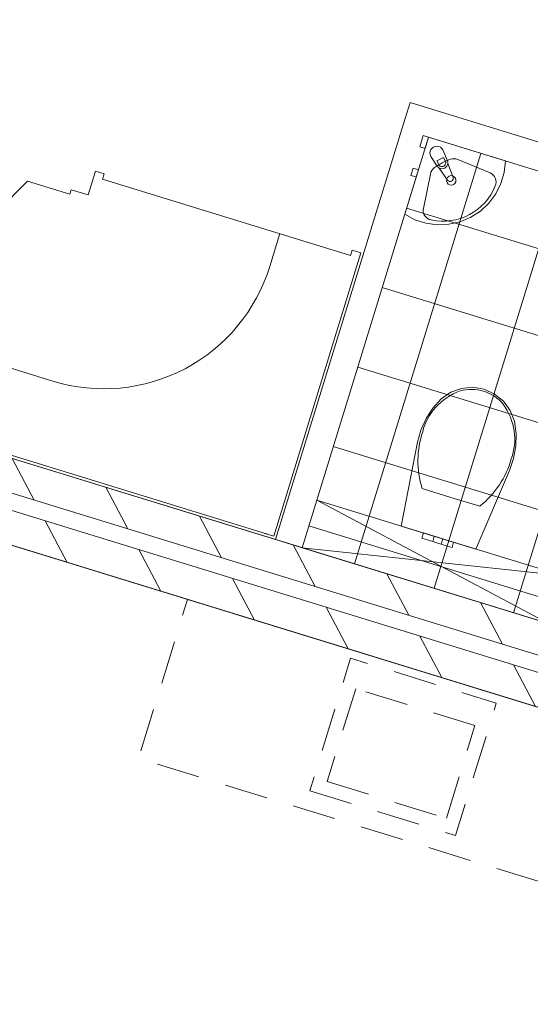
# Model space of a CAD drawing. Header units: metres. Extents: x 136314.7 to 136393.7, y 453293.7 to 453383.2.
# Tile 83 of 95: x 136361 to 136362.9, y 453350.9 to 453354.5. Entities that reach past the tile are written whole.
import ezdxf

# ---------------------------------------------------------------- set-up
doc = ezdxf.new("R2010")
doc.units = ezdxf.units.M
doc.linetypes.add('B0701', pattern=[234.1199934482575, 155.9999942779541, -78.11999917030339])
for name, color, linetype in [('kavelgrens', 211, 'Continuous'), ('SIT_Situatie plgr_3_New_22 C Binnenwanden', 7, 'Continuous'), ('SIT_Situatie plgr_3_New_22 C Binnenwanden Doorsnede-arcering', 7, 'Continuous'), ('SIT_Situatie plgr_3_New_22 NC Binnenwanden', 7, 'Continuous'), ('SIT_Situatie plgr_3_New_23 Vloeren', 7, 'Continuous'), ('SIT_Situatie plgr_3_New_24 Trappen', 7, 'Continuous'), ('SIT_Situatie plgr_3_New_43 Vloerafwerking', 7, 'Continuous'), ('SIT_Situatie plgr_3_New_43 Vloerafwerking Afdek-arcering', 7, 'Continuous'), ('SIT_Situatie plgr_3_New_73 Keuken', 7, 'Continuous'), ('SIT_Situatie plgr_3_New_74 Sanitair', 7, 'Continuous')]:
    doc.layers.add(name, color=color, linetype=linetype)
pattern_1 = [(117.8902296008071, (5844.947476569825, -12011.19237923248), (220.9613528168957, 116.9447756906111), [])]

# ---------------------------------------------------------------- blocks, each defined once
blk = doc.blocks.new('Woonblock 2 Jutfasehof')
at = {"layer": 'SIT_Situatie plgr_3_New_22 C Binnenwanden Doorsnede-arcering', "linetype": 'Continuous', "lineweight": 0}
h = blk.add_hatch(dxfattribs=at)
h.set_pattern_fill('130_KALKZANDSTEEN_0003', color=252, style=0, pattern_type=2)
h.set_pattern_definition(pattern_1)
h.paths.add_polyline_path([(5902.814321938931, 22132.90303166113), (-1991.621697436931, 24563.02235712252), (-2026.926094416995, 24448.33321398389), (5867.509924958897, 22018.2138885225)])
h = blk.add_hatch(dxfattribs=at)
h.set_pattern_fill('130_KALKZANDSTEEN_0003', color=252, style=0, pattern_type=2)
h.set_pattern_definition(pattern_1)
h.paths.add_polyline_path([(5849.85772646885, 21960.86931695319), (-2044.578292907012, 24390.98864241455), (-2079.882689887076, 24276.29949927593), (5814.553329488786, 21846.18017381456)])
at = {"layer": 'SIT_Situatie plgr_3_New_43 Vloerafwerking Afdek-arcering', "linetype": 'Continuous', "lineweight": 0}
h = blk.add_hatch(dxfattribs=at)
h.set_pattern_fill('950_RASTER_300_0003', color=252, style=0, pattern_type=2)
h.set_pattern_definition([(162.8902295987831, (3980.051495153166, 23687.38304470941), (88.26099246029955, 286.7228578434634), []), (252.8902295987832, (3980.051495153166, 23687.38304470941), (-286.7228578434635, 88.26099246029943), [])])
h.paths.add_polyline_path([(4153.804881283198, 22671.29507573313), (4609.820008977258, 24152.69650786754), (3720.979149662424, 24426.30558449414), (3264.964021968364, 22944.90415235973)])
at = {"layer": 'SIT_Situatie plgr_3_New_22 C Binnenwanden', "color": 252, "linetype": 'Continuous', "lineweight": 0, "flags": 128}
for points in [[(5902.814321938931, 22132.90303166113), (-1991.621697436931, 24563.02235712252)], [(-2026.926094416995, 24448.33321398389), (5867.509924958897, 22018.2138885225)], [(5849.85772646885, 21960.86931695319), (-2044.578292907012, 24390.98864241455)], [(-2079.882689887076, 24276.29949927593), (5814.553329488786, 21846.18017381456)]]:
    blk.add_lwpolyline(points, dxfattribs=at)
at = {"layer": 'SIT_Situatie plgr_3_New_22 NC Binnenwanden', "color": 252, "linetype": 'Continuous', "lineweight": 0, "flags": 128}
for points in [[(3654.825194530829, 24551.3002012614), (3625.404863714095, 24455.72591531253)], [(4942.688716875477, 24154.86123760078), (3654.825194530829, 24551.3002012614)], [(3625.404863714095, 24455.72591531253), (3169.389736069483, 22974.324483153)], [(3264.964022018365, 22944.90415233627), (3720.979149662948, 24426.30558449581)], [(3720.979149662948, 24426.30558449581), (4609.820009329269, 24152.69650779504)], [(3264.964022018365, 22944.90415233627), (3169.389736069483, 22974.324483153)]]:
    blk.add_lwpolyline(points, dxfattribs=at)
at = {"layer": 'SIT_Situatie plgr_3_New_23 Vloeren', "color": 252, "linetype": 'Continuous', "lineweight": 0, "flags": 128}
for points in [[(5867.512938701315, 22018.22208038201), (6953.102825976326, 25544.91036732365), (-941.3156478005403, 27975.02429177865), (-2026.935314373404, 24448.33605212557)], [(-1896.047424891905, 24533.60203043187), (5807.240035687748, 22162.32336257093), (5945.515589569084, 22611.52250342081), (6123.283761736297, 22556.80068800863), (6427.489987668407, 23545.03882189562), (6249.721815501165, 23599.76063730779), (6822.241441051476, 25459.6362024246), (-881.0460195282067, 27830.91487028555), (-970.7952853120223, 27539.41873692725), (-1148.563457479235, 27594.14055233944), (-1452.769683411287, 26605.90241845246), (-1275.001511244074, 26551.18060304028)], [(4764.25053307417, 18434.18635729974), (5849.840420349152, 21960.87464424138), (-2044.578053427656, 24390.9885686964), (-3130.197720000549, 20864.3003290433)], [(-2999.309830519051, 20949.5663073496), (4703.977630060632, 18578.28763948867), (4842.253183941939, 19027.48678033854), (5020.02135610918, 18972.76496492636), (5324.227582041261, 19961.00309881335), (5146.459409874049, 20015.72491422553), (5718.979035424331, 21875.60047934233), (-1984.308425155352, 24246.87914720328), (-2074.057690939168, 23955.383013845), (-2251.82586310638, 24010.10482925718), (-2556.032089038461, 23021.86669537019), (-2378.263916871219, 22967.14487995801)]]:
    blk.add_lwpolyline(points, close=True, dxfattribs=at)
at = {"layer": 'SIT_Situatie plgr_3_New_24 Trappen', "color": 252, "linetype": 'Continuous', "lineweight": 0}
for p, q in [((2492.961365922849, 24218.39076356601), (2519.439663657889, 24304.40762092)), ((2550.979178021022, 24294.69891175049), (2519.439663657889, 24304.40762092)), ((2550.979178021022, 24294.69891175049), (2545.095111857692, 24275.58405456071)), ((3440.148299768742, 24000.06265646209), (2545.095111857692, 24275.58405456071)), ((2274.907934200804, 24268.24940545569), (2133.610503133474, 24126.70423254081)), ((2274.907934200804, 24268.24940545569), (2427.417339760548, 24221.30291645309)), ((2427.417339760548, 24221.30291645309), (2274.907934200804, 24268.24940545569)), ((2427.417339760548, 24221.30291645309), (2432.271694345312, 24237.07267363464)), ((2432.271694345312, 24237.07267363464), (2492.961365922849, 24218.39076356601)), ((3184.964956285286, 24078.61493974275), (3148.483746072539, 23960.10282516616)), ((3477.571880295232, 24009.46880448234), (3162.774340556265, 22986.82394482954)), ((3440.148299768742, 24000.06265646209), (3446.0323659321, 24019.17751365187)), ((3446.0323659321, 24019.17751365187), (3477.571880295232, 24009.46880448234)), ((2366.017445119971, 23545.97906603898), (1812.376993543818, 23716.40445899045)), ((3140.792254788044, 22993.59062091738), (1505.106770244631, 23497.09852149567)), ((3162.774340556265, 22986.82394482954), (3131.234826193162, 22996.53265399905))]:
    blk.add_line(p, q, dxfattribs=at)
blk.add_arc((2550.188716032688, 24144.27409607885), 626.000000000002, 252.8902296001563, 342.8902296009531, dxfattribs=at)
at = {"layer": 'SIT_Situatie plgr_3_New_43 Vloerafwerking', "color": 252, "linetype": 'Continuous', "lineweight": 0, "flags": 128}
blk.add_lwpolyline([(4153.804881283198, 22671.29507573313), (3264.964021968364, 22944.90415235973), (3720.979149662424, 24426.30558449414), (4609.820008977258, 24152.69650786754)], close=True, dxfattribs=at)
at = {"layer": 'SIT_Situatie plgr_3_New_73 Keuken', "color": 252, "linetype": 'B0701', "lineweight": 0}
for p, q in [((3458.630462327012, 22435.37662526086), (3355.659304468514, 22100.86662443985)), ((3888.714749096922, 22302.9851365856), (3458.630462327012, 22435.37662526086)), ((3785.743591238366, 21968.47513576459), (3888.714749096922, 22302.9851365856)), ((3355.659304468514, 22100.86662443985), (3785.743591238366, 21968.47513576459))]:
    blk.add_line(p, q, dxfattribs=at)
at = {"layer": 'SIT_Situatie plgr_3_New_73 Keuken', "color": 252, "linetype": 'B0701', "lineweight": 0, "flags": 128}
for points in [[(5145.533325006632, 22052.12249040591), (2851.750462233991, 22758.21043000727), (2675.228477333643, 22184.76471431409), (4969.011340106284, 21478.67677471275)], [(3293.161996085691, 22067.78964687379), (3818.820568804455, 21905.97782738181), (3965.922222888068, 22383.84925712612), (3440.263650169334, 22545.66107661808)]]:
    blk.add_lwpolyline(points, close=True, dxfattribs=at)
at = {"layer": 'SIT_Situatie plgr_3_New_74 Sanitair', "color": 252, "linetype": 'Continuous', "lineweight": 0}
for p, q in [((3775.015402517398, 24353.30339794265), (3750.974807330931, 24340.57980634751)), ((3781.971557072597, 24340.16008895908), (3775.015402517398, 24353.30339794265)), ((3943.381293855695, 24297.28390233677), (3826.859761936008, 24345.83052748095)), ((3750.974807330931, 24340.57980634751), (3757.930961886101, 24327.43649736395)), ((3702.614408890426, 24169.69941610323), (3727.981229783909, 24293.4339251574)), ((3802.108464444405, 23126.31599877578), (3697.98845237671, 23158.36693349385)), ((3317.920617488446, 23116.93786704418), (4153.804881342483, 22671.29507574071)), ((3906.229153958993, 23094.26563959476), (3802.108464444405, 23126.31599877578)), ((3703.084993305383, 22998.37394503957), (3697.200927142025, 22979.25908784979)), ((3703.084993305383, 22998.37394503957), (3719.041037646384, 22993.46224626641)), ((3719.041037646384, 22993.46224626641), (3742.270450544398, 22986.3116094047)), ((3697.200927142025, 22979.25908784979), (3713.156971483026, 22974.34738907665)), ((3713.156971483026, 22974.34738907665), (3736.386384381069, 22967.19675221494)), ((3742.270450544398, 22986.3116094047), (3736.386384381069, 22967.19675221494)), ((3736.386384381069, 22967.19675221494), (3740.865274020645, 22965.81802975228)), ((3740.865274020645, 22965.81802975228), (3751.678270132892, 22962.48949928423)), ((3742.270450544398, 22986.3116094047), (3746.749340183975, 22984.93288694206)), ((3746.749340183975, 22984.93288694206), (3757.562336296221, 22981.60435647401)), ((3751.678270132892, 22962.48949928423), (3762.49126624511, 22959.1609688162)), ((3757.562336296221, 22981.60435647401), (3768.375332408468, 22978.27582600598)), ((3762.49126624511, 22959.1609688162), (3766.970155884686, 22957.78224635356)), ((3772.854222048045, 22976.89710354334), (3766.970155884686, 22957.78224635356)), ((3766.970155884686, 22957.78224635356), (3790.199568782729, 22950.63160949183)), ((3768.375332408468, 22978.27582600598), (3772.854222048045, 22976.89710354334)), ((3772.854222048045, 22976.89710354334), (3796.083634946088, 22969.74646668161)), ((3796.083634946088, 22969.74646668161), (3812.03967928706, 22964.83476790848)), ((3812.03967928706, 22964.83476790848), (3806.15561312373, 22945.7199107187)), ((3264.964022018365, 22944.90415233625), (4206.761476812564, 22843.32879044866)), ((3790.199568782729, 22950.63160949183), (3806.15561312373, 22945.7199107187))]:
    blk.add_line(p, q, dxfattribs=at)
at = {"layer": 'SIT_Situatie plgr_3_New_74 Sanitair', "color": 252, "linetype": 'Continuous', "lineweight": 0, "flags": 128}
for points in [[(3999.013183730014, 24340.71924524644), (3994.500905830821, 24299.27510680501), (3982.746884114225, 24259.27638241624), (3964.12036386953, 24221.97960715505), (3939.206485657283, 24188.55643604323), (3908.787903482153, 24160.05683723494), (3873.820198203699, 24137.37610791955), (3835.401858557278, 24121.22674911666), (3794.739772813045, 24112.1160828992), (3753.111315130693, 24110.33031518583), (3711.824217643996, 24115.92554475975), (3672.175488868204, 24128.72600096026), (3635.410668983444, 24148.32956540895), (3720.979149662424, 24426.30558449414)], [(3720.979149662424, 24426.30558449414), (3708.622610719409, 24386.16438439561), (3689.507753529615, 24392.04845055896), (3701.864292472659, 24432.18965065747)], [(3684.792142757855, 24308.74921277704), (3676.848653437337, 24282.94415557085), (3657.733796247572, 24288.82822173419), (3665.67728556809, 24314.6332789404)], [(3712.361244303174, 23410.63767403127), (3737.023532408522, 23448.58994868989), (3767.285779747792, 23482.24704292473), (3801.325849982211, 23505.82181899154), (3840.247630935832, 23519.94950158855), (3881.484057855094, 23523.69830714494), (3922.316333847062, 23516.82082875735), (3959.947742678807, 23499.54507867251), (3991.937484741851, 23473.25529261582), (4016.176550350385, 23439.68500595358), (4031.066265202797, 23401.04832856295), (4037.162193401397, 23356.19921189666), (4036.212116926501, 23310.94768196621), (4028.239135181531, 23266.39394847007), (4013.437096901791, 23223.62125543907), (3892.297990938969, 22940.12910512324), (3622.826681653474, 23023.07960782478), (3682.084291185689, 23325.62054389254), (3693.898534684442, 23369.31296036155)], [(3317.920617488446, 23116.93786704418), (4206.761476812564, 22843.32879044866), (4153.804881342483, 22671.29507574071), (3264.964022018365, 22944.90415233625)]]:
    blk.add_lwpolyline(points, close=True, dxfattribs=at)
blk.add_lwpolyline([(3773.438671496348, 24380.65303028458), (3789.527937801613, 24341.70211501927, -0.1210195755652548), (3791.087752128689, 24331.76394820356), (3809.989358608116, 24281.87743981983, -0.8825662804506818), (3790.367990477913, 24271.49274373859), (3759.747003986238, 24315.17671828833, -0.1210195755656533), (3752.406430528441, 24322.05539270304), (3729.246400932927, 24357.26407514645, -0.9999999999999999)], format="xyb", close=True, dxfattribs=at)
at = {"layer": 'SIT_Situatie plgr_3_New_74 Sanitair', "color": 252, "linetype": 'Continuous', "lineweight": 0}
for centre, radius, start, end in [((3769.951259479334, 24333.79829316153), 13.60000000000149, 207.8902296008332, 27.89022960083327), ((3770.078442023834, 24333.55798805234), 21.085769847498, 240.661254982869, 355.1192042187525)]:
    blk.add_arc(centre, radius, start, end, dxfattribs=at)
for centre, major_axis, ratio, start_param, end_param in [((3872.703697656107, 24139.44345287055), (64.63491351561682, 209.9716602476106), 0.999371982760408, 0.6336940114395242, 0.9370547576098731), ((3812.221939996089, 24310.68497377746), (11.20096762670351, 36.38723471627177), 0.999371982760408, 6.187105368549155, 6.894227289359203), ((3765.255442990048, 24285.79701465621), (11.20096762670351, 36.38723471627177), 0.999371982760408, 0.9601481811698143, 1.66727010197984), ((3929.754597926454, 24264.56607207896), (10.42789401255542, 33.87584355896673), 0.9993719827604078, 4.605166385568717, 6.187105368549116), ((3774.060716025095, 24326.39578153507), (59.74074681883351, 194.072570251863), 0.9993719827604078, 3.224297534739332, 4.6281720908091), ((3737.313858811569, 24162.59003482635), (10.42789401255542, 33.87584355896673), 0.9993719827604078, 1.667270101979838, 3.249209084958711), ((3949.201974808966, 23300.08387160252), (-245.5261816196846, 75.57954962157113), 0.8755458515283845, 5.438327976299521, 6.338916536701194), ((3885.188114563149, 23393.44408662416), (-132.39114276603, 40.75354765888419), 0.8755458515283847, 4.718249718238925, 5.344893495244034), ((3883.636146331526, 23393.9245961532), (-132.3882507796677, 40.75265742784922), 0.8755458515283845, 4.079884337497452, 4.706528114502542), ((3778.199527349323, 23352.72301533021), (-245.5260887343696, 75.57952102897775), 0.8755458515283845, 3.085865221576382, 3.986453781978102), ((4104.100996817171, 23230.09373480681), (-406.4299736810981, 125.1100561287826), 0.8755458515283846, 6.259569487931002, 6.812590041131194), ((3610.75522393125, 23381.95880710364), (-406.4299549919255, 125.1100503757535), 0.8755458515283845, 2.612190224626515, 3.165210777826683)]:
    blk.add_ellipse(centre, major_axis=major_axis, ratio=ratio, start_param=start_param, end_param=end_param, dxfattribs=at)
blk.add_ellipse((3803.350055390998, 24270.55153220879), major_axis=(5.053457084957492, 16.41655749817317), ratio=0.9993719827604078, dxfattribs=at)

msp = doc.modelspace()

# ---------------------------------------------------------------- block references
at = {"layer": 'kavelgrens', "xscale": 0.001, "yscale": 0.001}
msp.add_blockref('Woonblock 2 Jutfasehof', (136358.7859121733, 453329.6039549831), dxfattribs=at)

doc.saveas('drawing.dxf')
